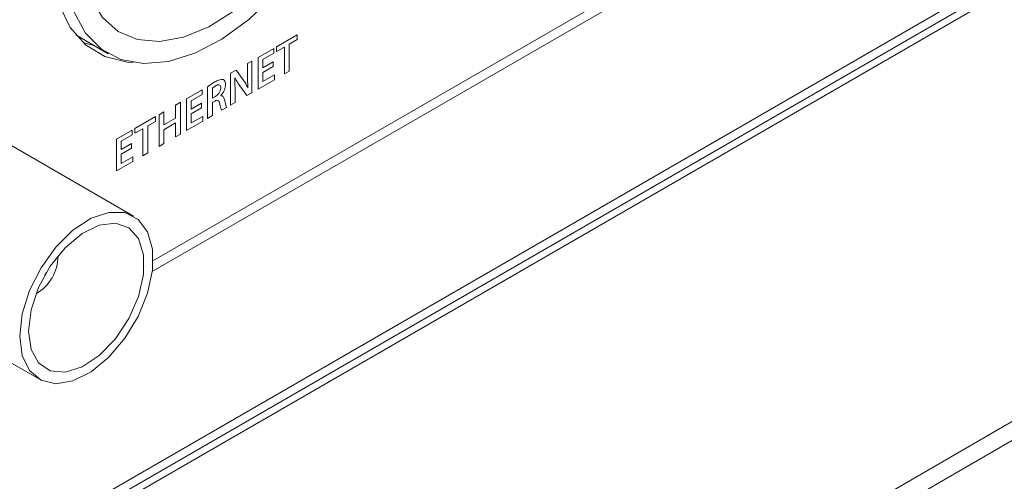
# Model space of a CAD drawing. Header units: millimetres. Extents: x 0 to 1118, y 0 to 864.
# Tile 219 of 256: x 933 to 945, y 355 to 361. Entities that reach past the tile are written whole.
import ezdxf

# ---------------------------------------------------------------- set-up
doc = ezdxf.new("R2010")
doc.units = ezdxf.units.MM

msp = doc.modelspace()

# ---------------------------------------------------------------- linework, layer by layer
at = {"color": 7, "linetype": 'Continuous', "lineweight": 15}
for p, q in [((934.381, 357.9), (949.642, 366.71)), ((949.562, 366.531), (934.371, 357.762)), ((949.562, 364.023), (901.967, 336.548)), ((923.841, 349.052), (949.474, 363.85)), ((923.929, 349.001), (949.562, 363.799)), ((933.388, 360.809), (933.806, 360.567)), ((933.486, 360.706), (933.624, 360.673)), ((934.13, 358.477), (931.998, 359.708)), ((925.444, 344.282), (949.562, 358.206)), ((923.947, 343.174), (949.58, 357.972)), ((930.785, 357.607), (932.918, 356.376))]:
    msp.add_line(p, q, dxfattribs=at)
at = {"color": 9, "linetype": 'Continuous', "lineweight": 0}
for p, q in [((936.238, 360.81), (935.974, 360.657)), ((936.137, 360.69), (936.238, 360.749)), ((936.238, 360.749), (936.238, 360.81)), ((935.938, 360.636), (935.735, 360.519)), ((935.938, 360.576), (935.938, 360.636)), ((935.974, 360.657), (935.974, 360.596)), ((935.974, 360.596), (936.074, 360.654)), ((936.074, 360.654), (936.074, 360.307)), ((936.137, 360.343), (936.137, 360.69)), ((935.656, 360.473), (935.599, 360.44)), ((935.656, 360.066), (935.656, 360.473)), ((935.735, 360.519), (935.735, 360.111)), ((935.797, 360.494), (935.938, 360.576)), ((935.797, 360.387), (935.797, 360.494)), ((935.452, 360.356), (935.38, 360.315)), ((935.543, 360.232), (935.452, 360.356)), ((935.599, 360.44), (935.599, 360.298)), ((935.93, 360.464), (935.797, 360.387)), ((935.797, 360.326), (935.93, 360.403)), ((935.93, 360.403), (935.93, 360.464)), ((936.074, 360.307), (936.137, 360.343)), ((935.38, 360.315), (935.38, 359.906)), ((935.435, 360.257), (935.437, 360.259)), ((935.735, 360.111), (935.946, 360.233)), ((935.797, 360.208), (935.797, 360.326)), ((935.946, 360.294), (935.797, 360.208)), ((935.946, 360.233), (935.946, 360.294)), ((935.016, 360.104), (934.813, 359.987)), ((935.016, 360.043), (935.016, 360.104)), ((935.085, 360.141), (935.085, 359.735)), ((935.147, 359.994), (935.147, 360.126)), ((935.5, 360.154), (935.592, 360.028)), ((935.604, 360.13), (935.603, 360.129)), ((934.813, 359.987), (934.813, 359.579)), ((934.875, 359.962), (935.016, 360.043)), ((935.185, 360.016), (935.147, 359.994)), ((935.254, 360.027), (935.254, 360.029)), ((935.438, 359.94), (935.438, 360.086)), ((935.592, 360.028), (935.656, 360.066)), ((934.735, 359.942), (934.672, 359.906)), ((934.672, 359.906), (934.672, 359.738)), ((934.735, 359.533), (934.735, 359.942)), ((934.875, 359.855), (934.875, 359.962)), ((935.008, 359.931), (934.875, 359.855)), ((934.875, 359.794), (935.008, 359.871)), ((935.008, 359.871), (935.008, 359.931)), ((935.147, 359.94), (935.179, 359.958)), ((935.147, 359.772), (935.147, 359.94)), ((935.265, 359.839), (935.33, 359.877)), ((935.38, 359.906), (935.438, 359.94)), ((934.414, 359.757), (934.149, 359.604)), ((934.414, 359.696), (934.414, 359.757)), ((934.521, 359.818), (934.459, 359.782)), ((934.459, 359.782), (934.459, 359.374)), ((934.521, 359.65), (934.521, 359.818)), ((934.672, 359.738), (934.521, 359.65)), ((934.875, 359.676), (934.875, 359.794)), ((935.024, 359.761), (934.875, 359.676)), ((935.024, 359.701), (935.024, 359.761)), ((935.085, 359.735), (935.147, 359.772)), ((934.114, 359.583), (933.91, 359.466)), ((934.114, 359.522), (934.114, 359.583)), ((934.149, 359.604), (934.149, 359.543)), ((934.149, 359.543), (934.25, 359.601)), ((934.25, 359.601), (934.25, 359.254)), ((934.313, 359.637), (934.414, 359.696)), ((934.313, 359.29), (934.313, 359.637)), ((934.521, 359.589), (934.672, 359.677)), ((934.521, 359.41), (934.521, 359.589)), ((934.672, 359.677), (934.672, 359.497)), ((934.813, 359.579), (935.024, 359.701)), ((933.91, 359.466), (933.91, 359.058)), ((933.973, 359.441), (934.114, 359.522)), ((934.672, 359.497), (934.735, 359.533)), ((933.973, 359.334), (933.973, 359.441)), ((934.106, 359.411), (933.973, 359.334)), ((933.973, 359.273), (934.106, 359.35)), ((934.106, 359.35), (934.106, 359.411)), ((934.459, 359.374), (934.521, 359.41)), ((933.973, 359.155), (933.973, 359.273)), ((934.122, 359.241), (933.973, 359.155)), ((934.122, 359.18), (934.122, 359.241)), ((934.25, 359.254), (934.313, 359.29)), ((933.91, 359.058), (934.122, 359.18))]:
    msp.add_line(p, q, dxfattribs=at)
at = {"color": 7, "linetype": 'Continuous', "lineweight": 15, "flags": 128}
for points in [[(936.556, 365.331), (936.754, 365.177), (936.933, 364.935), (937.056, 364.628), (937.118, 364.268), (937.118, 363.866), (937.056, 363.434), (936.933, 362.986), (936.754, 362.537), (936.525, 362.102), (936.253, 361.693), (935.946, 361.325), (935.614, 361.01), (935.269, 360.756), (934.92, 360.573), (934.58, 360.466), (934.26, 360.44), (933.969, 360.493), (933.717, 360.626), (933.512, 360.834), (933.361, 361.109), (933.268, 361.443), (933.237, 361.826), (933.237, 361.826)], [(933.458, 361.954), (933.489, 361.595), (933.581, 361.285), (933.731, 361.036), (933.934, 360.855), (934.182, 360.751), (934.465, 360.725), (934.775, 360.78), (935.099, 360.914), (935.427, 361.12), (935.745, 361.394), (936.043, 361.723), (936.31, 362.096), (936.536, 362.501), (936.713, 362.921), (936.835, 363.343), (936.897, 363.75), (936.897, 364.129), (936.835, 364.464), (936.713, 364.745), (936.536, 364.961), (936.4, 365.06)], [(933.366, 363.251), (933.214, 362.817), (933.111, 362.368), (933.07, 361.939), (933.091, 361.544), (933.174, 361.196), (933.316, 360.905), (933.514, 360.681), (933.76, 360.531), (934.047, 360.459), (934.127, 360.454)], [(932.666, 356.931), (932.698, 357.217), (932.791, 357.518), (932.939, 357.812), (933.129, 358.078), (933.35, 358.295), (933.583, 358.448), (933.811, 358.525), (934.019, 358.521), (934.189, 358.435), (934.311, 358.275), (934.374, 358.052), (934.374, 357.782), (934.311, 357.486), (934.189, 357.185), (934.019, 356.903), (933.811, 356.659), (933.583, 356.472), (933.35, 356.356), (933.129, 356.319), (932.939, 356.365), (932.791, 356.489), (932.698, 356.682), (932.666, 356.931)], [(932.779, 356.996), (932.812, 357.269), (932.908, 357.556), (933.059, 357.831), (933.252, 358.07), (933.468, 358.252), (933.69, 358.361), (933.897, 358.387), (934.07, 358.327), (934.196, 358.187), (934.261, 357.98), (934.261, 357.724), (934.196, 357.441), (934.07, 357.156), (933.897, 356.896), (933.69, 356.683), (933.468, 356.536), (933.252, 356.468), (933.059, 356.485), (932.908, 356.586), (932.812, 356.761), (932.779, 356.996)], [(933.008, 357.749), (932.998, 357.73), (932.986, 357.712)]]:
    msp.add_lwpolyline(points, dxfattribs=at)
at = {"color": 7, "linetype": 'Continuous', "lineweight": 15}
msp.add_arc((932.604, 357.958), 0.552, 299.5575, 0.4479, dxfattribs=at)
at = {"color": 9, "linetype": 'Continuous', "lineweight": 0}
for points, knots in [([(935.287, 360.234), (935.268, 360.235), (935.235, 360.236), (935.197, 360.214), (935.18, 360.204)], [0, 0, 0, 0, 0.557321, 1, 1, 1, 1]), ([(935.317, 360.169), (935.316, 360.186), (935.313, 360.216), (935.295, 360.229), (935.287, 360.234)], [0, 0, 0, 0, 0.560324, 1, 1, 1, 1]), ([(935.438, 360.086), (935.438, 360.118), (935.438, 360.176), (935.436, 360.232), (935.435, 360.257)], [0, 0, 0, 0, 0.560008, 1, 1, 1, 1]), ([(935.437, 360.259), (935.447, 360.238), (935.467, 360.201), (935.49, 360.169), (935.5, 360.154)], [0, 0, 0, 0, 0.559955, 1, 1, 1, 1]), ([(935.603, 360.129), (935.593, 360.15), (935.575, 360.187), (935.553, 360.218), (935.543, 360.232)], [0, 0, 0, 0, 0.559958, 1, 1, 1, 1]), ([(935.599, 360.298), (935.599, 360.266), (935.599, 360.209), (935.603, 360.154), (935.604, 360.13)], [0, 0, 0, 0, 0.559998, 1, 1, 1, 1]), ([(935.18, 360.204), (935.162, 360.194), (935.13, 360.175), (935.098, 360.151), (935.085, 360.141)], [0, 0, 0, 0, 0.560031, 1, 1, 1, 1]), ([(935.147, 360.126), (935.154, 360.132), (935.167, 360.142), (935.18, 360.149), (935.186, 360.153)], [0, 0, 0, 0, 0.559618, 1, 1, 1, 1]), ([(935.254, 360.125), (935.253, 360.113), (935.251, 360.09), (935.231, 360.055), (935.207, 360.031), (935.192, 360.021), (935.185, 360.016)], [0, 0, 0, 0, 0.279558, 0.55825, 0.778831, 1, 1, 1, 1]), ([(935.186, 360.153), (935.196, 360.158), (935.215, 360.167), (935.239, 360.167), (935.253, 360.15), (935.254, 360.133), (935.254, 360.125)], [0, 0, 0, 0, 0.280926, 0.560108, 0.779437, 1, 1, 1, 1]), ([(935.254, 360.029), (935.264, 360.04), (935.284, 360.062), (935.31, 360.113), (935.314, 360.147), (935.317, 360.169)], [0, 0, 0, 0, 0.2807722, 0.5615988, 1, 1, 1, 1]), ([(935.179, 359.958), (935.188, 359.963), (935.207, 359.972), (935.233, 359.961), (935.238, 359.937), (935.241, 359.923)], [0, 0, 0, 0, 0.280804, 0.558873, 1, 1, 1, 1]), ([(935.302, 359.976), (935.298, 359.991), (935.291, 360.012), (935.272, 360.027), (935.26, 360.027), (935.254, 360.027)], [0, 0, 0, 0, 0.559431, 0.779792, 1, 1, 1, 1]), ([(935.33, 359.877), (935.324, 359.895), (935.314, 359.926), (935.306, 359.961), (935.302, 359.976)], [0, 0, 0, 0, 0.559619, 1, 1, 1, 1]), ([(935.241, 359.923), (935.245, 359.906), (935.251, 359.877), (935.26, 359.851), (935.265, 359.839)], [0, 0, 0, 0, 0.560242, 1, 1, 1, 1])]:
    msp.add_open_spline(points, degree=3, knots=knots, dxfattribs=at)

doc.saveas('drawing.dxf')
